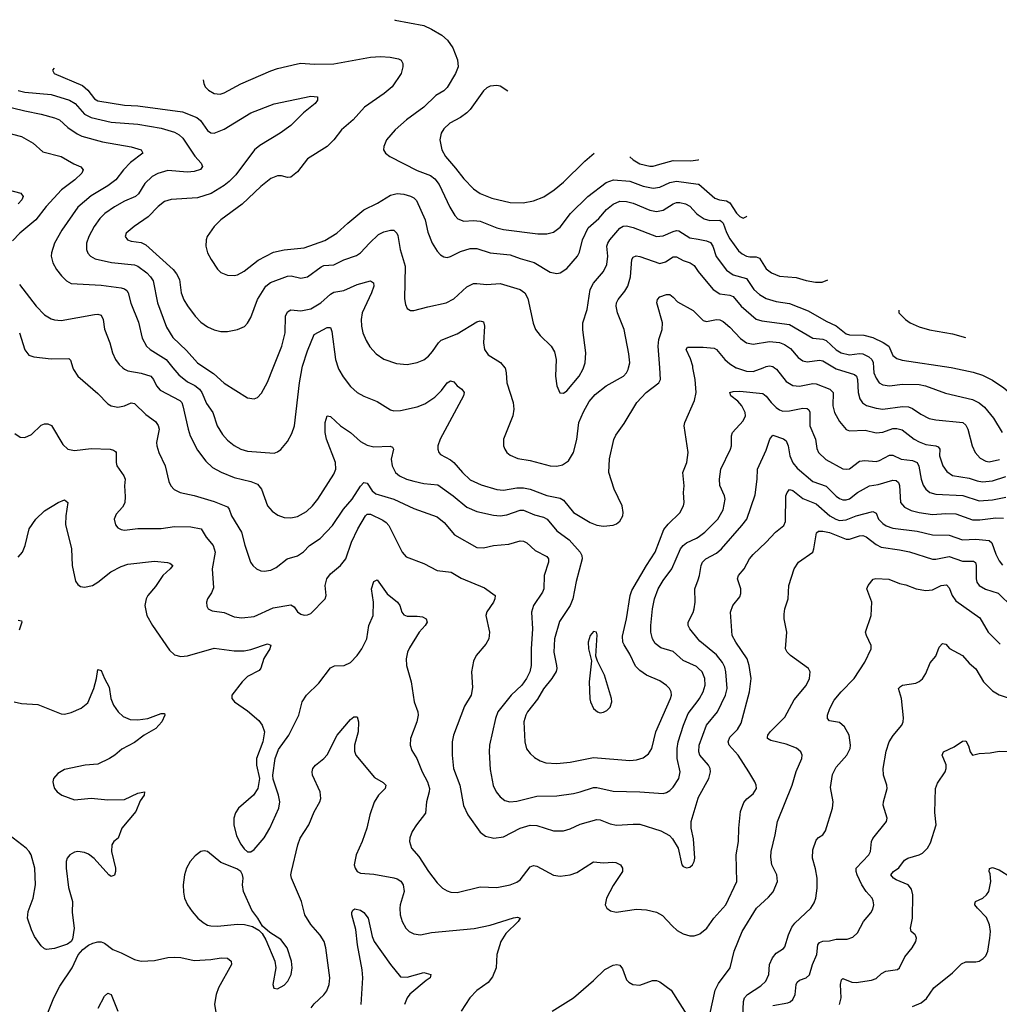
# Model space of a CAD drawing. Header units: inches. Extents: x 1174277 to 1307032, y 522670 to 678486.
# Tile 105 of 121: x 1205920 to 1211811, y 666171 to 672093. Entities that reach past the tile are written whole.
import ezdxf

# ---------------------------------------------------------------- set-up
doc = ezdxf.new("R2010")
doc.units = ezdxf.units.IN
doc.header["$MEASUREMENT"] = 0
for name, color, linetype in [('B2606', 7, 'Continuous'), ('B2607', 7, 'Continuous'), ('B2616', 7, 'Continuous'), ('B2617', 7, 'Continuous')]:
    doc.layers.add(name, color=color, linetype=linetype)

msp = doc.modelspace()

# ---------------------------------------------------------------- linework, layer by layer
at = {"layer": 'B2606', "color": 6}
for points, elevation in [([(1206240.2, 670000), (1206243.3, 669990), (1206270, 669950.1), (1206390, 669845.4), (1206450, 669783.2), (1206470.2, 669770.2), (1206510, 669762.4), (1206550, 669771.1), (1206590, 669788.1), (1206610, 669784.2), (1206679.4, 669719.4), (1206736.3, 669676.3), (1206753.2, 669653.2), (1206758.6, 669630), (1206743.4, 669550), (1206744.4, 669530), (1206757.7, 669490), (1206795.1, 669410), (1206816.5, 669316.5), (1206828.4, 669290), (1206848.3, 669268.3), (1206884.2, 669250), (1206970, 669232.2), (1207090, 669195.4), (1207170, 669162.9), (1207180.7, 669150), (1207193.3, 669110), (1207253.1, 669010), (1207273.2, 668933.2), (1207308.5, 668830), (1207322.2, 668810), (1207344.6, 668790), (1207370, 668778.5), (1207390, 668775.6), (1207430, 668781.9), (1207461.6, 668798.4), (1207529.4, 668850.6), (1207590, 668869.4), (1207627.4, 668892.6), (1207662.3, 668930), (1207726.2, 668973.8), (1207801.9, 669050), (1207868.2, 669150), (1207920.2, 669210), (1207970, 669288.3), (1207990, 669309.7), (1208010, 669306.4), (1208039.1, 669259.1), (1208061.9, 669241.9), (1208170, 669210.2), (1208290, 669152.6), (1208430, 669103.2), (1208471.7, 669070), (1208535.5, 668995.5), (1208670, 668918.8), (1208710, 668916.1), (1208768.5, 668931.5), (1208861.4, 668938.6), (1208930, 668958), (1208950, 668955.9), (1208970, 668946.5), (1209020.8, 668900.8), (1209090, 668865.1), (1209100.6, 668850), (1209100, 668830), (1209074.6, 668750), (1209071.6, 668670), (1209064, 668650), (1209010.9, 668570), (1208997.9, 668530), (1209004.9, 668430), (1208995, 668310), (1208994.9, 668210), (1208987.3, 668170), (1208967.4, 668130), (1208939.1, 668090), (1208875.1, 668030), (1208795.7, 667930), (1208780.8, 667890), (1208746.3, 667730), (1208743.7, 667690), (1208750, 667583.1), (1208768, 667488), (1208785.6, 667450), (1208810, 667418.7), (1208837.6, 667397.6), (1208868.6, 667388.6), (1208910, 667392.9), (1209030, 667422.4), (1209150, 667425.4), (1209250, 667440.1), (1209290, 667448.3), (1209370, 667475.6), (1209390, 667475.5), (1209490, 667453.5), (1209649, 667449), (1209790, 667439), (1209810, 667444.5), (1209830, 667456.6), (1209850, 667478.1), (1209884.3, 667530), (1209892.4, 667570), (1209873.7, 667650), (1209874.1, 667710), (1209879.7, 667750), (1209911.9, 667850), (1209940.3, 667919.7), (1210000, 667998.1)], 2100), ([(1206539.3, 670000), (1206550, 669990.3), (1206570, 669980.6), (1206650, 669966.5), (1206708.5, 669948.5), (1206725, 669930), (1206743.5, 669890), (1206765.6, 669865.6), (1206883.3, 669803.3), (1206894.6, 669790), (1206901.4, 669770), (1206932.3, 669630), (1206945.5, 669590), (1206990, 669504.8), (1207038.7, 669438.7), (1207079.7, 669399.7), (1207131.3, 669371.3), (1207210, 669339.8), (1207310, 669316.6), (1207350, 669298.7), (1207373.4, 669270), (1207409.4, 669169.4), (1207437.9, 669137.9), (1207473, 669113), (1207510, 669098.2), (1207550, 669096.7), (1207590, 669105.8), (1207644, 669136), (1207681.5, 669170), (1207713.6, 669210), (1207810, 669360.1), (1207820.5, 669390), (1207819.8, 669430), (1207765.5, 669570), (1207756.2, 669610), (1207756.4, 669670), (1207770, 669710.2), (1207790, 669705.7), (1207850, 669650), (1207910, 669610.1), (1207970, 669557.1), (1208010, 669533.3), (1208050, 669523.3), (1208148.8, 669528.8), (1208162.5, 669522.5), (1208168.1, 669510), (1208154.7, 669450), (1208160.8, 669410), (1208180.8, 669370), (1208203.9, 669350), (1208246.4, 669330), (1208290, 669317.2), (1208350, 669303.6), (1208435.2, 669295.2), (1208526.3, 669230), (1208610, 669161.6), (1208670, 669135.8), (1208770, 669114), (1208810, 669110), (1208850, 669115.6), (1208930, 669142.4), (1208950, 669142.3), (1209016, 669116), (1209070, 669100.7), (1209091.6, 669090), (1209150, 669019.3), (1209224.5, 668964.5), (1209291.5, 668890), (1209300.3, 668870), (1209301.7, 668850), (1209265.6, 668714.4), (1209246.4, 668610), (1209229.8, 668570), (1209167.1, 668472.9), (1209137.2, 668370), (1209133.1, 668290), (1209148.1, 668210), (1209150.2, 668190), (1209146.3, 668173.7), (1209119.8, 668130), (1209070, 668067.8), (1209034, 668006), (1208973.2, 667930), (1208963, 667910), (1208952.3, 667870), (1208957.5, 667750), (1208968.7, 667708.7), (1208990, 667678.9), (1209016.5, 667656.5), (1209050, 667635.1), (1209083.9, 667623.9), (1209150, 667620.2), (1209230, 667627.3), (1209370, 667655), (1209590, 667638.2), (1209630, 667640.9), (1209670, 667653.5), (1209701.8, 667678.2), (1209722, 667710), (1209744.7, 667810), (1209834.8, 668010), (1209840.2, 668030), (1209838.2, 668050), (1209827.4, 668070), (1209810, 668088.4), (1209770, 668117.1), (1209690, 668151.1), (1209650, 668179.1), (1209624.3, 668204.3), (1209590, 668277.1), (1209554.3, 668334.3), (1209548, 668350), (1209545.9, 668385.9), (1209569.5, 668490), (1209590.9, 668630), (1209600.5, 668659.5), (1209688.7, 668811.3), (1209741.5, 668890), (1209793.7, 669026.3), (1209820.3, 669059.7), (1209890, 669128.1), (1209911.9, 669170), (1209915.7, 669190), (1209911.2, 669250), (1209916.5, 669290), (1209908.1, 669370), (1209931.5, 669430), (1209940.3, 669490), (1209916.4, 669650), (1209919.9, 669670), (1209978.1, 669801.9), (1209988.1, 669850), (1209981.5, 669930), (1209969.1, 670000)], 2200), ([(1206841.1, 670000), (1206876.6, 669956.6), (1206930, 669915.2), (1206972.8, 669892.8), (1207001.7, 669870), (1207015.8, 669850), (1207044, 669784), (1207081.7, 669730), (1207107.2, 669650), (1207138.8, 669598.8), (1207170, 669564.1), (1207210, 669532.7), (1207250, 669510.9), (1207290, 669497.6), (1207450, 669485.6), (1207470, 669493.3), (1207490, 669508.8), (1207530, 669556.7), (1207556, 669604), (1207571.7, 669650), (1207601.8, 669910), (1207619.2, 670000)], 2300), ([(1207033.2, 670000), (1207084.8, 669964.8), (1207150, 669906.3), (1207290, 669819.3), (1207330, 669813.2), (1207350, 669821.1), (1207373.8, 669846.2), (1207410, 669913.6), (1207444.6, 670000)], 2400), ([(1207835.9, 670000), (1207839.3, 669990), (1207865.7, 669945.7), (1207910, 669886.7), (1207950, 669851.6), (1207989.5, 669829.5), (1208070, 669797.5), (1208150, 669747.3), (1208170, 669741.5), (1208210, 669742.7), (1208310, 669764.9), (1208357.2, 669782.8), (1208417, 669823), (1208456.3, 669863.7), (1208490, 669909.7), (1208510, 669921), (1208530, 669914.2), (1208550, 669890.1), (1208578, 669870), (1208592.5, 669850), (1208589.1, 669830), (1208448.9, 669570), (1208435.3, 669530), (1208434.1, 669510), (1208439.7, 669490), (1208450, 669478.4), (1208510, 669446.5), (1208530, 669430.6), (1208582, 669370), (1208630, 669325.8), (1208694.6, 669294.6), (1208790, 669268.1), (1208830, 669263.9), (1208910, 669276.9), (1208950, 669276.8), (1208990, 669268.7), (1209090, 669231.3), (1209170, 669215.1), (1209190, 669202.6), (1209250, 669129.8), (1209350, 669069.4), (1209390, 669053.8), (1209430, 669046), (1209490, 669052.3), (1209510, 669060.9), (1209530, 669078), (1209546.4, 669110), (1209549.5, 669130), (1209543.3, 669170), (1209495.6, 669270), (1209462.8, 669370), (1209467.7, 669452.3), (1209492.5, 669567.5), (1209504.9, 669595.1), (1209555.8, 669664.2), (1209631.7, 669790), (1209687.6, 669850), (1209763.9, 669910), (1209774.3, 669930), (1209769.1, 670000)], 2300), ([(1208838.3, 670000), (1208839.1, 669999.1), (1208846.3, 669970), (1208849.3, 669909.3), (1208888.1, 669790), (1208891.2, 669750), (1208885.3, 669710), (1208830.1, 669570), (1208829.6, 669530), (1208836.8, 669510), (1208849.5, 669490), (1208870, 669473.7), (1208914.9, 669454.9), (1208990, 669441.1), (1209110, 669409.8), (1209150, 669408.6), (1209184, 669416), (1209219.6, 669440.4), (1209250.9, 669489.1), (1209271.1, 669568.9), (1209282.4, 669670), (1209310, 669734.6), (1209343.8, 669796.2), (1209380.9, 669839.1), (1209446.8, 669890), (1209550.2, 669950), (1209568.8, 669970), (1209579.1, 669990), (1209581.5, 670000)], 2400), ([(1209143.5, 670000), (1209141.3, 669950), (1209149.7, 669890), (1209168.4, 669848.4), (1209190, 669846.4), (1209210, 669861.2), (1209284, 669950), (1209306.6, 669990), (1209310, 670000)], 2500), ([(1205890, 669603.8), (1205922.7, 669582.7), (1205950, 669579.7), (1205990, 669597.8), (1206050, 669655), (1206070, 669662.3), (1206090, 669663.3), (1206112.2, 669652.2), (1206179, 669539), (1206210, 669509.6), (1206250, 669502.9), (1206350, 669513.2), (1206464.7, 669510), (1206484.6, 669504.6), (1206495.8, 669495.8), (1206499.2, 669490), (1206499.3, 669430), (1206504.5, 669410), (1206545.3, 669350), (1206553.8, 669330), (1206549.4, 669290), (1206554.3, 669225.7), (1206551.9, 669188.1), (1206538.3, 669161.7), (1206500.4, 669119.6), (1206488.6, 669090), (1206495.3, 669055.3), (1206510, 669036.1), (1206530, 669026.1), (1206550, 669023.9), (1206630, 669032.5), (1206770, 669033.9), (1206850, 669044), (1206950, 669043), (1207011.2, 669031.2), (1207041.3, 668981.3), (1207083.7, 668930), (1207094.8, 668890), (1207077.4, 668790), (1207084.6, 668675.4), (1207073.3, 668646.7), (1207049.7, 668610), (1207044, 668590), (1207045.2, 668565.2), (1207054, 668550), (1207077.7, 668537.7), (1207150, 668528.5), (1207210, 668502.5), (1207256.1, 668496.1), (1207330, 668503.8), (1207443.7, 668556.3), (1207550, 668574.5), (1207570, 668561.1), (1207590, 668532.2), (1207610, 668517), (1207630, 668511.2), (1207650, 668513.3), (1207670, 668522.4), (1207757.7, 668610), (1207762.9, 668630), (1207757.7, 668690), (1207768, 668730), (1207790, 668759.6), (1207849.8, 668810.2), (1207881.6, 668850), (1207916, 668950), (1207954.4, 669030), (1208000.6, 669110), (1208010, 669119.2), (1208030, 669119.8), (1208104, 669084), (1208123.7, 669070), (1208140.2, 669050), (1208220.4, 668890), (1208243.3, 668863.3), (1208350, 668822.6), (1208430, 668780.7), (1208514.6, 668770), (1208574.1, 668734.1), (1208715.6, 668675.6), (1208779.1, 668630), (1208777.9, 668610), (1208768.8, 668590), (1208728.5, 668531.5), (1208723.7, 668510), (1208745.5, 668410), (1208742.3, 668370), (1208722.8, 668337.2), (1208665.5, 668270), (1208650, 668234.7), (1208637, 668170), (1208643.2, 668076.8), (1208636, 668030), (1208595, 667965), (1208529.8, 667790.2), (1208520.5, 667750), (1208521.2, 667670), (1208529.1, 667590), (1208567, 667490), (1208588, 667368), (1208614.3, 667310), (1208690, 667207.5), (1208721.7, 667181.7), (1208770.4, 667170.4), (1208830, 667179.2), (1208930, 667230), (1208990, 667247.8), (1209030, 667246.7), (1209130, 667215.2), (1209190, 667214.5), (1209230, 667226.4), (1209290, 667255), (1209390, 667283.5), (1209410, 667280.7), (1209470, 667256.1), (1209510, 667249), (1209610, 667255.6), (1209650, 667254), (1209775.4, 667215.5), (1209827.4, 667187.4), (1209845.9, 667165.9), (1209880.1, 667110), (1209902.8, 667010), (1209910, 667000.2), (1209930, 666992.1), (1209950, 666997), (1209966, 667010), (1209976.3, 667030), (1209979.9, 667050), (1209972.8, 667167.2), (1209957.3, 667230), (1209957.8, 667270), (1210000, 667410.6)], 2000), ([(1205910, 668859.9), (1205936.3, 668890), (1205953.9, 668930), (1205977.5, 669030), (1206017.9, 669090), (1206070, 669138.6), (1206151.1, 669190), (1206190, 669204.6), (1206210.1, 669190.1), (1206197.6, 669110), (1206196.4, 669056.4), (1206232.1, 668910), (1206236.1, 668810), (1206256.4, 668716.4), (1206270, 668695.3), (1206284.9, 668684.9), (1206310, 668679.3), (1206356.9, 668690), (1206390.7, 668710), (1206468.1, 668771.9), (1206530, 668804), (1206570, 668818.6), (1206730, 668836.3), (1206808.5, 668828.5), (1206823.8, 668823.8), (1206840.1, 668810), (1206825, 668790), (1206780.6, 668750), (1206735.9, 668684.1), (1206691.3, 668630), (1206679.7, 668610), (1206672.3, 668570), (1206685.5, 668510), (1206719.1, 668450), (1206820.9, 668300.9), (1206850, 668273.6), (1206890, 668263), (1206930, 668266.2), (1207090, 668313.5), (1207210, 668297.3), (1207270, 668296.8), (1207310, 668305), (1207410, 668340.1), (1207430, 668331), (1207423.9, 668310), (1207387.9, 668252.1), (1207370, 668193.2), (1207360.8, 668179.2), (1207290, 668141.9), (1207258.2, 668110), (1207196, 668030), (1207196.3, 668010), (1207211.8, 667990), (1207290, 667937.1), (1207357.4, 667877.4), (1207377.4, 667850), (1207391.4, 667810), (1207381.5, 667750), (1207343.4, 667650), (1207344.3, 667610), (1207362.4, 667530), (1207352.7, 667470), (1207326.5, 667430), (1207236.1, 667350), (1207217.7, 667322.3), (1207207.4, 667290), (1207207.4, 667250), (1207224.8, 667184.8), (1207250, 667134.6), (1207270, 667106.2), (1207290, 667088.1), (1207310, 667088.6), (1207330, 667102.2), (1207390, 667172.1), (1207424.2, 667230), (1207478.7, 667350), (1207483.5, 667390), (1207477.4, 667430), (1207445.1, 667525.1), (1207442.3, 667550), (1207456.6, 667650), (1207475.7, 667704.3), (1207538.1, 667790), (1207599.1, 667910), (1207619.4, 667990), (1207645.2, 668030), (1207718, 668102), (1207790, 668195.2), (1207813.5, 668206.5), (1207871.9, 668210), (1207910, 668227), (1207950, 668268.4), (1207978, 668310), (1208007, 668370), (1208019.2, 668450), (1208046.5, 668510), (1208048.3, 668590), (1208036.6, 668670), (1208050, 668715), (1208070, 668723.9), (1208130, 668639.4), (1208192.8, 668590), (1208205.1, 668570), (1208219, 668530), (1208230, 668514.4), (1208250, 668505.3), (1208310, 668506.7), (1208342.3, 668502.3), (1208363.8, 668490), (1208370.1, 668470.1), (1208359, 668450), (1208321.6, 668410), (1208264.3, 668315.7), (1208251.9, 668290), (1208243.4, 668250), (1208246.5, 668210), (1208274, 668110), (1208292.2, 667990), (1208314.8, 667930), (1208317.1, 667910), (1208308.1, 667870), (1208271.1, 667770), (1208268.3, 667730), (1208278.6, 667698.6), (1208308.7, 667648.7), (1208340.4, 667570), (1208373.3, 667510), (1208383.9, 667470), (1208382.4, 667450), (1208365.5, 667390), (1208359.5, 667320.5), (1208305.7, 667250), (1208281.2, 667210), (1208267, 667173), (1208264.8, 667150), (1208275.5, 667110), (1208320.5, 667060.5), (1208378.7, 666970), (1208430, 666902.1), (1208462.5, 666870), (1208490, 666853.8), (1208513.4, 666846.6), (1208550, 666844.4), (1208690, 666878.4), (1208790, 666873.7), (1208870.5, 666890.5), (1208910, 666906.3), (1208930, 666920.4), (1208990, 666998.4), (1209010, 667005.7), (1209030, 667001.2), (1209130, 666948.1), (1209170, 666941.9), (1209230, 666950.1), (1209270, 666963.6), (1209370, 667027.7), (1209430, 667022.7), (1209487.3, 667027.2), (1209504.5, 667024.5), (1209532.4, 667010), (1209544.8, 666990), (1209544.4, 666970), (1209490, 666885.7), (1209448, 666810), (1209441.9, 666770), (1209450.1, 666750), (1209473.1, 666733.1), (1209506.3, 666726.3), (1209630, 666743.3), (1209690, 666739), (1209750, 666725.4), (1209786.3, 666706.3), (1209843.1, 666643.1), (1209874.9, 666614.9), (1209910, 666594.4), (1209950, 666582.4), (1209976.9, 666583.1), (1210000, 666591.5)], 1900), ([(1210000, 668193.5), (1209990, 668203.3), (1209910, 668238.4), (1209850, 668293), (1209774.8, 668314.8), (1209742.1, 668342.1), (1209725.7, 668370), (1209715.5, 668410), (1209715.2, 668450), (1209725.4, 668550), (1209737.4, 668610), (1209760.3, 668670), (1209790, 668720.4), (1209841.9, 668790), (1209893, 668910), (1209909, 668931), (1209930, 668947.1), (1209990, 668974.5), (1210000, 668981.6)], 2100), ([(1210000, 668368.3), (1209949.7, 668430), (1209939.7, 668450), (1209940.1, 668470), (1209970, 668526.9), (1209976.8, 668550), (1209982.5, 668590), (1209980.9, 668670), (1210000, 668724.9)], 2000), ([(1205910, 668482.3), (1205930, 668478.3), (1205933.6, 668470), (1205917.5, 668422.5)], 1800), ([(1205886.7, 667990), (1205930, 667979.5), (1206030, 667975.3), (1206170, 667918.1), (1206190, 667916.4), (1206230, 667926), (1206290, 667951.6), (1206330, 667984.6), (1206365.2, 668070), (1206381.2, 668130), (1206390, 668185.5), (1206410, 668179.6), (1206430.6, 668130), (1206458.8, 668078.8), (1206467.3, 668010), (1206483.3, 667970), (1206512.6, 667930), (1206542, 667902), (1206583.6, 667883.6), (1206630, 667881.5), (1206690.6, 667889.4), (1206770, 667920.5), (1206790, 667919.5), (1206792.6, 667910), (1206774.8, 667870), (1206739.1, 667830), (1206669, 667791), (1206610, 667746), (1206533.5, 667706.5), (1206491.2, 667670), (1206460.3, 667650), (1206390, 667615.7), (1206313.7, 667610), (1206190, 667583.4), (1206150, 667559.9), (1206123.7, 667530), (1206119.1, 667510), (1206122.4, 667490), (1206130.1, 667470), (1206145.1, 667450), (1206172.9, 667430), (1206250, 667401.6), (1206350, 667410.8), (1206450, 667400.1), (1206550, 667402.7), (1206630, 667441.2), (1206671.1, 667450), (1206667.7, 667430), (1206644.5, 667395.5), (1206618.2, 667330), (1206535.1, 667230), (1206511.5, 667170), (1206486.3, 667150), (1206473.6, 667130), (1206472.9, 667090), (1206497.1, 666990), (1206496.8, 666970), (1206490, 666948.9), (1206470, 666939.8), (1206456.4, 666950), (1206367.3, 667047.3), (1206333.6, 667073.6), (1206310, 667084.5), (1206270, 667089.9), (1206250, 667086.8), (1206220.6, 667070), (1206205.3, 667050), (1206199.2, 667030), (1206199.7, 666990), (1206213.6, 666873.6), (1206237.1, 666790), (1206236.4, 666723.6), (1206247.9, 666630), (1206237.5, 666562.5), (1206230, 666548.4), (1206207.3, 666532.7), (1206130, 666506), (1206081.9, 666501.9), (1206070, 666505.4), (1206050, 666523.5), (1206010, 666578.4), (1205990, 666619.2), (1205966.9, 666690), (1205970.2, 666730), (1206000.4, 666810), (1206014.8, 666890), (1206010.2, 666990), (1205988.1, 667070), (1205977.2, 667090), (1205958.6, 667110), (1205855, 667190)], 1800), ([(1207671.9, 666150), (1207690, 666173.8), (1207750, 666228.1), (1207767, 666253), (1207781.1, 666290), (1207785.1, 666330), (1207761.4, 666510), (1207750.4, 666550), (1207727.8, 666587.8), (1207671.3, 666651.3), (1207634.8, 666710), (1207615.1, 666790), (1207553.8, 666930), (1207550.6, 666950), (1207553.8, 666970), (1207592.7, 667130), (1207606.8, 667170), (1207658.8, 667250), (1207690, 667328.1), (1207725, 667390), (1207730.6, 667410), (1207727.5, 667450), (1207681.8, 667550), (1207678.8, 667570), (1207682.5, 667590), (1207698.1, 667610), (1207750, 667648.9), (1207769.2, 667670.8), (1207830, 667790.5), (1207910, 667884.1), (1207930, 667899.4), (1207950, 667899.6), (1207956.9, 667870), (1207954.6, 667810), (1207933.6, 667730), (1207934.3, 667694.3), (1207942.3, 667670), (1208054.5, 667534.5), (1208105.5, 667505.5), (1208121.3, 667490), (1208117.5, 667470), (1208077.2, 667430), (1208052, 667388), (1208025.1, 667310), (1208007.9, 667230), (1207979.5, 667150), (1207943.1, 667070), (1207932.2, 667010), (1207936.5, 666990), (1207949.5, 666970), (1207970, 666959.7), (1208050, 666953.6), (1208170, 666932.3), (1208190, 666926.1), (1208211.1, 666911.1), (1208225.6, 666890), (1208232, 666850), (1208209, 666770), (1208205.9, 666750), (1208208.6, 666710), (1208221, 666670), (1208243.1, 666630), (1208262.8, 666610), (1208290, 666594.5), (1208330, 666588.3), (1208396.8, 666603.2), (1208652.5, 666627.5), (1208750, 666647.3), (1208890, 666692.2), (1208914.6, 666694.6), (1208930.1, 666690), (1208917.5, 666670), (1208843, 666597), (1208812.7, 666550), (1208789.8, 666470), (1208784.5, 666390), (1208763.9, 666336.1), (1208736.6, 666303.4), (1208670, 666255.2), (1208626.1, 666210), (1208574, 666130)], 1800), ([(1207973.7, 666170), (1207984.5, 666330), (1207979.5, 666379.5), (1207951.5, 666530), (1207941.5, 666621.5), (1207916.8, 666710), (1207917.4, 666722.7), (1207922.8, 666737.2), (1207935.1, 666744.9), (1207970, 666737.7), (1207990, 666723), (1208014.9, 666690), (1208039.5, 666579.5), (1208051.1, 666550), (1208149.1, 666410), (1208210, 666336.2), (1208250, 666335.2), (1208350, 666362.3), (1208391.6, 666350), (1208388.8, 666330), (1208364.5, 666315.5), (1208266.8, 666233.2), (1208249.3, 666210), (1208233.4, 666170)], 1700), ([(1206068.2, 666070), (1206125.3, 666210), (1206160.4, 666279.6), (1206234.8, 666390), (1206271.3, 666468.7), (1206299.7, 666500.3), (1206333.9, 666526.1), (1206360.6, 666539.4), (1206390, 666547.8), (1206410, 666547.3), (1206430, 666538.9), (1206480.7, 666500.7), (1206530, 666481.5), (1206610, 666440.2), (1206650, 666430.1), (1206730, 666434.5), (1206810, 666451.9), (1206850, 666455.4), (1206890, 666453), (1206970, 666435.2), (1207070, 666440.8), (1207130.7, 666450.7), (1207170, 666448.3), (1207192.6, 666430), (1207194, 666410), (1207115.5, 666270), (1207101.9, 666230), (1207092.4, 666172.4), (1207101.1, 666110)], 1800), ([(1209123, 666130), (1209250, 666210.1), (1209370, 666313.8), (1209438.9, 666381.1), (1209490, 666406.1), (1209510.5, 666410.5), (1209530, 666406.8), (1209544.9, 666384.9), (1209570, 666318.4), (1209583.7, 666303.7), (1209608, 666290), (1209650, 666286.6), (1209726.1, 666313.9), (1209750, 666315.1), (1209770, 666307.5), (1209837.1, 666257.1), (1209955.8, 666070)], 1800), ([(1206392.7, 666147.3), (1206430, 666219.9), (1206450, 666238.1), (1206470, 666229.5), (1206510.3, 666130.3)], 1700)]:
    msp.add_lwpolyline(points, dxfattribs=dict(at, elevation=elevation))
for points, elevation in [([(1209370, 668413.8), (1209350, 668389.8), (1209338, 668350), (1209340.4, 668310), (1209357.8, 668237.8), (1209344.8, 668110), (1209348.6, 668008.6), (1209352, 667990), (1209371, 667950), (1209394.4, 667930), (1209410, 667925.1), (1209430, 667927.7), (1209450, 667938.3), (1209470, 667957.6), (1209481, 667990), (1209478.9, 668010), (1209436.7, 668150), (1209394.6, 668234.6), (1209385.6, 668265.6), (1209392.7, 668392.7), (1209388.9, 668408.9)], 2300), ([(1207030, 667094.7), (1207010, 667089.5), (1206976.1, 667063.9), (1206945.7, 667030), (1206923, 666990), (1206910.4, 666950), (1206902.3, 666890), (1206904.9, 666844.9), (1206912, 666810), (1206929.5, 666770), (1206956.8, 666730), (1206991.9, 666690), (1207023.1, 666663.1), (1207050, 666648), (1207070, 666642.3), (1207110, 666640.3), (1207230, 666652.7), (1207271.7, 666651.7), (1207319.3, 666639.3), (1207358, 666618), (1207377.2, 666597.2), (1207400.1, 666560.1), (1207454.7, 666430), (1207459.9, 666390), (1207442.1, 666290), (1207448.5, 666268.5), (1207470, 666263.5), (1207510, 666287), (1207531.6, 666310), (1207553, 666350), (1207558.3, 666390), (1207553.7, 666430), (1207527.6, 666510), (1207490, 666561.2), (1207423.3, 666603.3), (1207381, 666641), (1207352.5, 666690), (1207316.8, 666736.8), (1207265.6, 666850), (1207259.5, 666890), (1207263.6, 666930), (1207260.4, 666950), (1207249.5, 666969.5), (1207225.7, 666985.7), (1207130, 667024.6), (1207050, 667090.3)], 1900)]:
    msp.add_lwpolyline(points, close=True, dxfattribs=dict(at, elevation=elevation))
at = {"layer": 'B2607', "color": 6}
for points, elevation in [([(1208173.9, 672093), (1208178.8, 672090), (1208350, 672058.4), (1208396.8, 672036.8), (1208459.3, 671999.3), (1208492.3, 671970), (1208524.3, 671924.3), (1208552.4, 671852.4), (1208556.1, 671810), (1208540.5, 671770), (1208490, 671685.5), (1208470, 671666.1), (1208422, 671638), (1208350, 671566.1), (1208246.8, 671490), (1208178, 671430), (1208126, 671370), (1208109.3, 671330), (1208108.2, 671310), (1208119.7, 671290), (1208146.5, 671270), (1208310, 671186.9), (1208390, 671155.9), (1208416.5, 671136.4), (1208442.3, 671102.3), (1208506.1, 670966.1), (1208536.4, 670916.4), (1208555.6, 670895.6), (1208590, 670882.2), (1208650, 670885.9), (1208690, 670881.5), (1208790, 670842), (1208830, 670831.9), (1209035.8, 670804.2), (1209090, 670804.9), (1209130, 670815.5), (1209170, 670844.4), (1209231.8, 670928.2), (1209337.4, 671030), (1209446.4, 671113.6), (1209490.2, 671129.8), (1209590, 671121.4), (1209670, 671092.3), (1209730, 671079.4), (1209770, 671085.9), (1209830, 671114.6), (1209870, 671122.8), (1210000, 671104.1)], 2700), ([(1207023.8, 671730.9), (1207027.2, 671710), (1207035.8, 671690), (1207055, 671670), (1207090, 671648.5), (1207126, 671646), (1207150, 671653.5), (1207250, 671706.6), (1207430, 671786.3), (1207470, 671799.9), (1207590, 671828.3), (1207610, 671830.7), (1207690, 671824.8), (1207810, 671828), (1208030, 671867.3), (1208090, 671872.2), (1208147.8, 671867.8), (1208197.4, 671857.4), (1208214.1, 671850), (1208225, 671830), (1208224.6, 671810), (1208213.8, 671770), (1208159.9, 671690), (1208112.1, 671650), (1207993.7, 671566.3), (1207925.7, 671490), (1207855.9, 671430), (1207810, 671370.3), (1207769.7, 671330), (1207650, 671255.7), (1207590, 671178.4), (1207550, 671145.1), (1207530, 671143.5), (1207494.1, 671154.1), (1207470, 671154), (1207430, 671137.3), (1207370, 671089.6), (1207257.4, 670982.6), (1207130.6, 670890), (1207088.9, 670850), (1207048.3, 670790), (1207042, 670770), (1207039.2, 670730), (1207050.1, 670690), (1207070.9, 670650), (1207110, 670592), (1207130, 670571.8), (1207170, 670556.3), (1207210, 670555.2), (1207230, 670559.1), (1207270, 670580.2), (1207353.4, 670646.6), (1207446, 670694), (1207510, 670709.3), (1207630, 670721.9), (1207755.2, 670764.8), (1207826.4, 670810), (1207892.5, 670870), (1207990, 670948.9), (1208070.8, 670989.2), (1208150, 671037), (1208190, 671048.5), (1208230, 671043.8), (1208270, 671031.5), (1208290, 671020.7), (1208305.4, 671005.4), (1208358.1, 670890), (1208375.4, 670815.4), (1208400.9, 670750), (1208430, 670701.6), (1208450, 670679.8), (1208470, 670666.3), (1208490, 670663.2), (1208510, 670668.6), (1208570, 670698.6), (1208630, 670717.8), (1208670, 670717.9), (1208750, 670690.5), (1208870, 670679.4), (1208930, 670656.9), (1209013.5, 670633.5), (1209110, 670575.1), (1209150, 670566.4), (1209170, 670570), (1209210, 670595.9), (1209274.6, 670670), (1209285.9, 670694.1), (1209304.5, 670770), (1209339.4, 670840.6), (1209402.6, 670897.4), (1209449.4, 670950.6), (1209490, 670984), (1209530, 671001.1), (1209570, 671000), (1209610, 670990.3), (1209710, 670947.2), (1209750, 670939.2), (1209790, 670946.6), (1209850, 670984.8), (1209870, 670992.9), (1209890, 670993.7), (1209925, 670985), (1209950, 670971.8), (1209990, 670926.9), (1210000, 670920.1)], 2600), ([(1206127.8, 671800.8), (1206118.2, 671790), (1206126.8, 671770), (1206297.4, 671697.4), (1206329.4, 671669.4), (1206370, 671616.1), (1206390, 671604.4), (1206550, 671579.1), (1206630, 671575.5), (1206899.8, 671539.8), (1206985.3, 671505.3), (1207006.4, 671486.4), (1207050, 671426.6), (1207070, 671412.3), (1207090, 671409.6), (1207150, 671435.5), (1207310, 671532.1), (1207450, 671588), (1207670, 671632.9), (1207710.9, 671630), (1207711, 671610), (1207696.4, 671590), (1207626.5, 671533.5), (1207550, 671456.9), (1207486.4, 671410), (1207364.5, 671335.5), (1207332.9, 671310), (1207219.1, 671160.9), (1207180.7, 671119.3), (1207150, 671095.3), (1207072, 671048), (1206990, 671021.7), (1206830, 671012), (1206790, 670998.7), (1206752.6, 670970), (1206693.6, 670906.4), (1206609.1, 670850), (1206560.1, 670810), (1206553.5, 670790), (1206567.7, 670770), (1206590, 670761.2), (1206650, 670752.2), (1206678.9, 670738.9), (1206843.1, 670590), (1206863.9, 670563.9), (1206880.5, 670530), (1206891.6, 670450), (1206907.9, 670407.9), (1206930, 670371.4), (1206976.1, 670310), (1207010, 670274.5), (1207050, 670245.9), (1207090, 670227.2), (1207130, 670217.8), (1207170, 670218.4), (1207230, 670229.7), (1207271.2, 670248.8), (1207290, 670267.1), (1207310, 670301), (1207350.8, 670410), (1207400.5, 670490), (1207427.6, 670512.4), (1207530, 670551), (1207552.4, 670552.4), (1207610, 670538), (1207650, 670546.1), (1207732.5, 670607.5), (1207750, 670613.8), (1207810, 670618.8), (1207870, 670649.7), (1207945.5, 670674.5), (1207970, 670691.4), (1208023, 670750), (1208078.6, 670801.4), (1208110, 670817.1), (1208150, 670827), (1208170, 670827), (1208189, 670809), (1208194.8, 670794.8), (1208208.8, 670710), (1208237.4, 670610), (1208233.9, 670413.8), (1208239.3, 670379.3), (1208250, 670356.9), (1208270, 670344.1), (1208290, 670343.4), (1208373.5, 670366.5), (1208484.7, 670390), (1208530, 670415.1), (1208610, 670485.8), (1208650, 670505.8), (1208670, 670507.4), (1208730, 670499.8), (1208810, 670506.5), (1208930.5, 670470.5), (1208956.9, 670450), (1208975.7, 670415.7), (1209007.1, 670267.1), (1209022.9, 670230), (1209050, 670194.1), (1209116.8, 670130), (1209136.2, 670096.2), (1209145.6, 670050), (1209143.5, 670000)], 2500), ([(1205910, 671667.9), (1205950, 671657.3), (1206110, 671643.1), (1206220.1, 671610), (1206254.6, 671590), (1206310, 671524.8), (1206350, 671505.1), (1206470, 671477.3), (1206630, 671465), (1206770, 671440.8), (1206850, 671416.4), (1206879.9, 671399.9), (1206901.1, 671381.1), (1206972.8, 671272.8), (1207011.9, 671230), (1207020.2, 671210), (1207007.3, 671192.7), (1206970, 671179.4), (1206930, 671175.1), (1206810, 671185.6), (1206750, 671168.9), (1206716.2, 671150), (1206672.6, 671107.4), (1206633.5, 671046.5), (1206616.6, 671030), (1206550, 671000.8), (1206490, 670968), (1206433, 670927), (1206402.9, 670897.1), (1206368.8, 670850), (1206336.5, 670790), (1206321.9, 670750), (1206321.6, 670710), (1206329.6, 670689.6), (1206345.1, 670670), (1206373.8, 670653.8), (1206472.5, 670632.5), (1206610, 670618.7), (1206631.4, 670610), (1206685.5, 670570), (1206707.5, 670547.5), (1206723.1, 670523.1), (1206748.9, 670390), (1206803.8, 670243.8), (1206840.7, 670180.7), (1206922.7, 670102.7), (1206989.1, 670030), (1207033.2, 670000)], 2400), ([(1208790, 671696.8), (1208750, 671692.9), (1208730, 671683.6), (1208710, 671666), (1208630, 671553.3), (1208610, 671533.3), (1208570, 671505), (1208506.6, 671470), (1208470, 671436.9), (1208455, 671410), (1208447.4, 671370), (1208458.2, 671310), (1208480.2, 671270), (1208541, 671201), (1208590, 671135.4), (1208650, 671076.3), (1208690, 671047.6), (1208759.1, 671019.1), (1208870, 670994.1), (1208948.1, 670991.9), (1209010, 671003.8), (1209071.6, 671028.4), (1209134.1, 671070), (1209190, 671114.9), (1209318.4, 671241.6), (1209375.3, 671289.8)], 2800), ([(1208856.3, 671662.8), (1208810, 671693.2), (1208790, 671696.8)], 2800), ([(1205801.7, 671581.7), (1205950, 671544.7), (1206050, 671525.8), (1206130, 671503.3), (1206158.4, 671490), (1206210, 671444.9), (1206266.1, 671406.1), (1206293.2, 671393.2), (1206418.1, 671358.1), (1206590, 671329.1), (1206650.6, 671310), (1206659.9, 671290), (1206585.4, 671234.6), (1206544.3, 671190), (1206499.1, 671130), (1206450, 671094.2), (1206350, 671034.1), (1206270, 670965.2), (1206173.1, 670826.9), (1206129.8, 670750), (1206110.3, 670690), (1206109.5, 670670), (1206119.1, 670630), (1206141.9, 670590), (1206172.1, 670552.1), (1206202, 670522), (1206230, 670505.5), (1206410, 670496.5), (1206530, 670480), (1206550, 670474.3), (1206563.7, 670463.7), (1206572.5, 670450), (1206588, 670388), (1206634.2, 670274.2), (1206657, 670177), (1206682.5, 670130), (1206705.3, 670110), (1206800.1, 670050), (1206841.1, 670000)], 2300), ([(1205830, 671416), (1205930.7, 671390), (1206000.1, 671350), (1206058.2, 671298.2), (1206170, 671269.8), (1206245.4, 671225.4), (1206287.6, 671207.6), (1206302.3, 671190), (1206294.1, 671170), (1206252.4, 671130), (1206171.5, 671070), (1206079, 670970), (1206018, 670890), (1205920.9, 670810), (1205876.3, 670763.7)], 2200), ([(1209589.8, 671268.2), (1209608.4, 671250), (1209650, 671226.8), (1209710, 671211.7), (1209730, 671212), (1209770, 671224.1), (1209850, 671246.5), (1209955, 671245), (1210000, 671251.2)], 2800), ([(1205850, 671070.1), (1205926.8, 671050), (1205941.8, 671030), (1205933, 671010), (1205910, 670985.6)], 2100), ([(1209310, 670000), (1209320.4, 670030), (1209325.3, 670090), (1209307.1, 670227.1), (1209307.4, 670270), (1209332, 670350), (1209350.4, 670470), (1209371.1, 670508.9), (1209430, 670579.5), (1209450, 670621.5), (1209456.8, 670670), (1209451.5, 670730), (1209456.1, 670750), (1209468.8, 670770), (1209530, 670838.4), (1209550, 670851.9), (1209570, 670854), (1209610, 670843.2), (1209750, 670789.9), (1209790, 670792.8), (1209850, 670819.1), (1209870, 670825), (1209883.6, 670823.6), (1209950, 670781.4), (1210000, 670772.1)], 2500), ([(1209581.5, 670000), (1209588.8, 670030), (1209584.1, 670084.1), (1209556.1, 670230), (1209515, 670330), (1209507.5, 670370), (1209508.7, 670390), (1209518.6, 670410), (1209560.1, 670459.9), (1209577.9, 670490), (1209592.6, 670547.4), (1209601.3, 670650), (1209610, 670665.8), (1209628.1, 670671.9), (1209650, 670668.2), (1209770, 670626.8), (1209803.6, 670636.4), (1209850, 670667.1), (1209870, 670666.8), (1209910, 670645.5), (1209951.5, 670631.5), (1209975.2, 670615.2), (1210000, 670579)], 2400), ([(1207444.6, 670000), (1207496.8, 670130), (1207516.4, 670210), (1207518.3, 670310), (1207530, 670336.6), (1207550, 670347.4), (1207610, 670341.7), (1207670, 670353.7), (1207730.2, 670390), (1207790, 670442.8), (1207810, 670454.8), (1207870, 670464.9), (1207950, 670500.2), (1208030, 670522.3), (1208048.6, 670510), (1208048.8, 670490), (1208035.9, 670450), (1207979.4, 670330), (1207974, 670290), (1207974.9, 670250), (1207983.1, 670210), (1208003, 670163), (1208026.3, 670126.3), (1208064.4, 670084.4), (1208110.8, 670050.8), (1208186.3, 670026.3), (1208250, 670020.2), (1208310, 670030.5), (1208350, 670048.3), (1208379.2, 670070), (1208402.9, 670097.1), (1208437.8, 670150), (1208454.1, 670165.9), (1208550, 670203.2), (1208670, 670276.1), (1208690, 670281.7), (1208710, 670275), (1208714.4, 670250), (1208708.4, 670150), (1208715.9, 670110), (1208736.9, 670076.9), (1208811, 670031), (1208838.3, 670000)], 2400), ([(1205919.7, 670499.7), (1206019.4, 670370), (1206070, 670318.5), (1206110, 670293.8), (1206130, 670287.3), (1206170, 670284.5), (1206370, 670319.5), (1206390, 670321.4), (1206410, 670315.1), (1206421.2, 670290), (1206430.8, 670230.8), (1206461.8, 670150), (1206477.2, 670090), (1206495.5, 670050), (1206518.7, 670018.7), (1206539.3, 670000)], 2200), ([(1209769.1, 670000), (1209759.6, 670130), (1209764.5, 670170), (1209784, 670230), (1209786.1, 670270), (1209751.9, 670390), (1209756, 670410), (1209770, 670426.7), (1209810, 670439.3), (1209830, 670439.6), (1209850, 670425), (1209875.8, 670395.8), (1209970, 670345), (1210000, 670314.1)], 2300), ([(1207619.2, 670000), (1207621.1, 670010), (1207650, 670102), (1207690, 670198.8), (1207770, 670241.1), (1207790, 670242.3), (1207797.5, 670217.5), (1207818.7, 670050), (1207835.9, 670000)], 2300), ([(1205918.7, 670210), (1205950, 670107.4), (1205975.5, 670075.5), (1206005.9, 670065.9), (1206110, 670053), (1206215, 670055), (1206226, 670046), (1206240.2, 670000)], 2100), ([(1209969.1, 670000), (1209967.3, 670010), (1209953.9, 670053.9), (1209927.5, 670110), (1209936.4, 670123.6), (1210000, 670123.4)], 2200)]:
    msp.add_lwpolyline(points, dxfattribs=dict(at, elevation=elevation))
at = {"layer": 'B2616', "color": 6}
for points, elevation in [([(1210229, 670000), (1210230, 669999.4), (1210290, 669979.1), (1210330, 669977.7), (1210391, 670000)], 2200), ([(1210460.2, 670000), (1210471.8, 669991.8), (1210530, 669917.2), (1210570, 669893.9), (1210610, 669889.9), (1210690, 669904.7), (1210710, 669903.9), (1210791.3, 669871.3), (1210812.6, 669850), (1210810.5, 669770), (1210820.7, 669730), (1210850, 669676.7), (1210890, 669628), (1210910, 669621), (1211005.1, 669625.1), (1211070, 669608.6), (1211110, 669612.9), (1211170, 669634.3), (1211195.3, 669635.3), (1211227.1, 669627.1), (1211299.6, 669570), (1211330, 669553.4), (1211370, 669538.8), (1211430.3, 669530.3), (1211444.1, 669524.1), (1211452.9, 669510), (1211452.5, 669470), (1211471, 669410), (1211495.6, 669375.6), (1211530, 669352.7), (1211630, 669334.8), (1211678.9, 669318.9), (1211710, 669314.3), (1211770, 669319.7), (1211850, 669345.6)], 2200), ([(1210819.9, 670000), (1210830, 669994.1), (1210939.5, 669959.5), (1210953, 669950), (1210959.1, 669930), (1210963.2, 669850), (1210973.1, 669813.1), (1210988.7, 669788.7), (1211012.1, 669772.1), (1211070, 669755.9), (1211110, 669751), (1211230, 669766.9), (1211264.2, 669764.2), (1211290, 669754.3), (1211339.6, 669719.6), (1211390, 669695), (1211430, 669687.2), (1211590.9, 669671), (1211610, 669654.4), (1211622.6, 669630), (1211648.8, 669530), (1211667, 669490), (1211696.3, 669456.3), (1211730, 669437.7), (1211750, 669434.5), (1211812.2, 669447.8)], 2300), ([(1211054.7, 670000), (1211057.2, 669970), (1211070, 669936.8), (1211089.2, 669909.2), (1211110, 669896.3), (1211150, 669891.1), (1211230, 669900.8), (1211330, 669899.3), (1211367.9, 669890), (1211486.9, 669846.9), (1211650, 669808.7), (1211690, 669789.2), (1211722.4, 669762.4), (1211776.2, 669696.2), (1211828, 669610)], 2400), ([(1211531.8, 670000), (1211653.6, 669973.6), (1211710, 669956), (1211770, 669925.9), (1211838.6, 669878.6), (1211919.6, 669810), (1211990, 669737.7), (1212050, 669691.3), (1212070, 669683.4), (1212150, 669673.4), (1212250, 669646.6), (1212270, 669645.9), (1212310, 669654.8), (1212350, 669670.5), (1212390, 669693.9), (1212430, 669727.5), (1212560.5, 669879.5), (1212623.9, 669930), (1212640.4, 669950), (1212657.8, 669981.2)], 2500), ([(1210000, 668981.6), (1210039.6, 669010), (1210118.8, 669090), (1210150, 669145.2), (1210161.8, 669210), (1210157.8, 669230), (1210130.6, 669290.6), (1210127.5, 669330), (1210136.4, 669390), (1210195.2, 669510), (1210201.3, 669530), (1210200.6, 669590), (1210206.8, 669610), (1210270, 669681), (1210285.4, 669710), (1210283.3, 669730), (1210262.2, 669770), (1210238.6, 669798.6), (1210195.9, 669830), (1210191.2, 669850), (1210210, 669856.4), (1210250, 669859.9), (1210390, 669845.3), (1210409.6, 669829.6), (1210439.9, 669790), (1210470, 669760.5), (1210490, 669745.8), (1210510, 669738.2), (1210550, 669740), (1210630, 669757.1), (1210655.5, 669755.5), (1210666.6, 669746.6), (1210672.5, 669732.5), (1210671.7, 669650), (1210706, 669570), (1210713.9, 669513.9), (1210723.8, 669490), (1210767.3, 669447.3), (1210870, 669392.1), (1210890, 669388.9), (1210910, 669392.7), (1210970, 669437.9), (1211002.8, 669442.8), (1211070, 669436.2), (1211090, 669442), (1211150, 669474.1), (1211170, 669474.3), (1211221.8, 669450), (1211290, 669441.3), (1211317.7, 669430), (1211327.2, 669407.2), (1211341.1, 669330), (1211353.1, 669293.1), (1211369, 669269), (1211393.9, 669250), (1211430, 669238.7), (1211590.9, 669230.9), (1211690, 669200.1), (1211770, 669204.6), (1211850, 669221.6)], 2100), ([(1210000, 668724.9), (1210008.7, 668750), (1210018, 668810), (1210026.1, 668830), (1210046.8, 668850), (1210110, 668885.4), (1210140.7, 668910), (1210263.4, 669050), (1210292.5, 669090), (1210343.6, 669236.4), (1210355.5, 669330), (1210357.4, 669390), (1210410, 669503.6), (1210430.7, 669570), (1210450, 669594.1), (1210513.2, 669573.2), (1210530, 669560.2), (1210541.7, 669530), (1210552.3, 669470), (1210570, 669428.3), (1210595.6, 669395.6), (1210690, 669315.1), (1210770, 669287.4), (1210830, 669227.8), (1210850, 669212.9), (1210870, 669205.8), (1210890, 669205.8), (1210910, 669211.9), (1210957.9, 669250), (1211030, 669289.9), (1211082.5, 669297.5), (1211170, 669323.9), (1211190, 669322), (1211204.5, 669310), (1211211.6, 669291.6), (1211217, 669190), (1211241.3, 669161.3), (1211281.7, 669141.7), (1211329.1, 669129.1), (1211410, 669117.7), (1211490, 669123.7), (1211550, 669121), (1211650, 669086), (1211694.1, 669085.9), (1211790, 669096.6), (1211835.9, 669095.9)], 2000), ([(1210000, 666591.5), (1210010, 666595.1), (1210051.4, 666628.6), (1210095.2, 666690), (1210166, 666770), (1210232.2, 666910), (1210228.1, 667070), (1210243.4, 667150), (1210244.7, 667230), (1210255.2, 667330), (1210274.3, 667385.7), (1210292.8, 667407.2), (1210330, 667436.5), (1210350.4, 667470), (1210349.8, 667490), (1210341.4, 667510), (1210305.6, 667570), (1210240.9, 667670), (1210185.7, 667730), (1210180.5, 667750), (1210190, 667777), (1210236.6, 667823.4), (1210258.2, 667861.8), (1210309.2, 668050), (1210318.3, 668130), (1210306.9, 668210), (1210295.2, 668250), (1210225.8, 668350), (1210204.9, 668390), (1210194.6, 668530), (1210209.5, 668570), (1210250, 668621.8), (1210257.5, 668642.5), (1210257.6, 668670), (1210236.8, 668730), (1210242.4, 668750), (1210276.2, 668790), (1210309.4, 668850), (1210330, 668877.4), (1210410, 668950.7), (1210464.4, 669010), (1210515.9, 669050), (1210524.8, 669075.2), (1210528.3, 669230), (1210535.6, 669250), (1210550, 669268.5), (1210570, 669262.3), (1210630, 669212.9), (1210710, 669180.5), (1210791.8, 669110), (1210828.2, 669088.2), (1210850, 669081.6), (1210890, 669085.9), (1210950.6, 669110), (1211050, 669134.7), (1211070, 669125.4), (1211084.9, 669090), (1211110, 669062.3), (1211130, 669049), (1211170, 669035.8), (1211317.9, 669017.9), (1211410, 668995.4), (1211510, 668992.9), (1211590, 668965), (1211670.6, 668969.4), (1211750, 668960.8), (1211766.7, 668946.7), (1211790, 668878.2), (1211810, 668839), (1211830, 668811.6)], 1900), ([(1210070.5, 666110), (1210103, 666257), (1210123.4, 666296.6), (1210192, 666390), (1210216.2, 666490), (1210264.3, 666610), (1210350.8, 666749.2), (1210423.9, 666816.1), (1210451.6, 666848.4), (1210477.6, 666910), (1210474.1, 666950), (1210443.2, 667010), (1210436.5, 667056.5), (1210438.3, 667090), (1210463.1, 667190), (1210477, 667270), (1210566.2, 667490), (1210590, 667571.7), (1210624.5, 667650), (1210625.7, 667670), (1210618.2, 667690), (1210592.2, 667712.2), (1210530, 667735.9), (1210437.6, 667757.6), (1210416.7, 667770), (1210417.4, 667777.4), (1210419.1, 667790), (1210432.4, 667810), (1210521.3, 667898.7), (1210577.2, 668002.8), (1210650, 668088.4), (1210669.9, 668130), (1210673.6, 668170), (1210664.5, 668190), (1210556.1, 668270), (1210534.9, 668290), (1210525.4, 668310), (1210534.2, 668410), (1210517.2, 668490), (1210517, 668517), (1210522.1, 668550), (1210540.8, 668610), (1210545.9, 668690), (1210578.3, 668790), (1210604.3, 668830), (1210688.8, 668891.2), (1210696.8, 668910), (1210712.8, 669007.2), (1210723.3, 669016.7), (1210750, 669017.1), (1210790, 669008.1), (1210890, 668969.5), (1210910.7, 668969.3), (1210970, 668989.2), (1210990, 668990.2), (1211010, 668982.6), (1211070, 668935.9), (1211100.7, 668920.7), (1211210, 668905.3), (1211271.7, 668891.7), (1211408.9, 668848.9), (1211430, 668848.9), (1211510, 668864.2), (1211590, 668836.6), (1211655.9, 668835.9), (1211667.9, 668827.9), (1211671.2, 668811.2), (1211671.2, 668730), (1211677, 668710), (1211690.9, 668690.9), (1211728.1, 668668.1), (1211803.7, 668643.7), (1211890, 668559.4)], 1800), ([(1210266.1, 666050), (1210272.1, 666187.9), (1210278.7, 666210), (1210296.4, 666230), (1210377.7, 666282.3), (1210407.3, 666310), (1210424.5, 666350), (1210429.1, 666410.9), (1210446.5, 666450), (1210470, 666479.4), (1210512.8, 666507.2), (1210522, 666518), (1210543.4, 666590), (1210564.1, 666635.9), (1210580.8, 666659.2), (1210677.4, 666750), (1210697.4, 666782.6), (1210707.1, 666810), (1210716, 666870), (1210715.4, 666930), (1210706.4, 666986.4), (1210687.5, 667050), (1210690, 667101.3), (1210710, 667159.5), (1210724.7, 667175.3), (1210749, 667191), (1210766.2, 667213.8), (1210808.5, 667350), (1210811.7, 667390), (1210795.3, 667475.3), (1210807.1, 667552.9), (1210830, 667597.4), (1210894.9, 667670), (1210914.4, 667710), (1210916.3, 667730), (1210907.8, 667790), (1210881, 667841), (1210850, 667865.3), (1210790, 667876.1), (1210778.7, 667890), (1210778.5, 667910), (1210791.7, 667950), (1210818.9, 668001.1), (1210859.2, 668050), (1210938.2, 668130), (1211001.9, 668230), (1211041.5, 668310), (1211041.2, 668330), (1211011.8, 668390), (1211007.3, 668410), (1211040.3, 668510), (1211045.3, 668590), (1211015, 668670), (1211021.7, 668690), (1211052.2, 668727.8), (1211068.7, 668731.3), (1211147.8, 668727.8), (1211210, 668701.2), (1211250, 668694.7), (1211311.1, 668671.1), (1211370, 668660.4), (1211410, 668664), (1211461.2, 668690), (1211493.4, 668693.4), (1211510, 668677), (1211527, 668630), (1211550, 668598.7), (1211694.7, 668494.7), (1211743.5, 668410), (1211817.3, 668337.3)], 1700), ([(1210000, 667410.6), (1210002.2, 667417.8), (1210065.1, 667530), (1210075.1, 667570), (1210072.6, 667590), (1210061.9, 667610), (1210010.5, 667670), (1210003.7, 667690), (1210005.9, 667730), (1210050.1, 667849.9), (1210116.2, 667930), (1210164.6, 668030), (1210175.4, 668070), (1210167.5, 668170), (1210159.6, 668199.6), (1210146.3, 668226.3), (1210110, 668273.5), (1210010, 668356.1), (1210000, 668368.3)], 2000), ([(1210450, 666163.5), (1210539.5, 666180.5), (1210553.8, 666186.2), (1210570, 666200.9), (1210582.8, 666230), (1210589.2, 666290), (1210595.9, 666304.1), (1210610, 666317.4), (1210650, 666330.3), (1210670.7, 666349.3), (1210688.7, 666410), (1210714.8, 666470), (1210720.4, 666530), (1210730, 666543.6), (1210749.4, 666550.6), (1210790, 666553.2), (1210830, 666562.2), (1210895.9, 666564.1), (1210930, 666574.4), (1210959.2, 666600.8), (1210994.3, 666670), (1211038.1, 666721.9), (1211050, 666743.5), (1211056.1, 666770), (1211053.4, 666793.4), (1211046, 666810), (1211010, 666850.3), (1210984, 666890), (1210956.2, 666950), (1210949.6, 666970), (1210950.1, 666989.9), (1211026.7, 667070), (1211037.2, 667090), (1211042.4, 667150), (1211051.6, 667168.4), (1211133.1, 667270), (1211136.4, 667290), (1211113.7, 667370), (1211115.2, 667390), (1211136.9, 667470), (1211135.4, 667490), (1211114.1, 667550), (1211112.7, 667590), (1211130, 667693.8), (1211148.3, 667750), (1211172.5, 667787.5), (1211224.5, 667850), (1211233.4, 667870), (1211234.8, 667894.8), (1211223.4, 668010), (1211205.8, 668070), (1211216.5, 668083.5), (1211229.7, 668090), (1211310, 668102.2), (1211330, 668111.9), (1211350, 668128.8), (1211370, 668160.5), (1211395.9, 668224.1), (1211430, 668266.1), (1211450, 668318.4), (1211470, 668342.3), (1211490, 668336.6), (1211510.9, 668310.9), (1211590, 668268.9), (1211630, 668223), (1211670, 668188.1), (1211717.1, 668110), (1211770, 668056.8), (1211810, 668032.9), (1211910, 667998.2)], 1600), ([(1210000, 667998.1), (1210009.1, 668010), (1210029.5, 668050), (1210041.7, 668090), (1210040.9, 668130), (1210023.9, 668170), (1210000, 668193.5)], 2100), ([(1210850.4, 666169.6), (1210859.7, 666210), (1210856.6, 666290), (1210861.8, 666318.2), (1210870, 666326.4), (1210924.6, 666304.6), (1210950, 666302.1), (1211043.5, 666316.5), (1211070, 666326.9), (1211103.4, 666356.6), (1211129.3, 666370.7), (1211198.4, 666381.6), (1211211.9, 666390), (1211242.5, 666457.5), (1211286.5, 666510), (1211309.4, 666550), (1211313.5, 666570), (1211310, 666580.5), (1211305, 666590), (1211281.6, 666610), (1211276.2, 666630), (1211289.9, 666690.1), (1211290.9, 666829.1), (1211282.9, 666862.9), (1211262.5, 666890), (1211190, 666920.7), (1211174.9, 666930), (1211159.7, 666950), (1211174.9, 666970), (1211207.3, 666992.7), (1211241.3, 667038.7), (1211261.8, 667050), (1211330, 667069.8), (1211350, 667080.7), (1211379.1, 667110), (1211398, 667142), (1211432, 667250), (1211424, 667324), (1211427.9, 667470), (1211438.9, 667501.1), (1211486.5, 667570), (1211492.4, 667590), (1211490.7, 667610.7), (1211467, 667670), (1211476.5, 667690), (1211539.3, 667720.7), (1211590, 667753.2), (1211610, 667756.5), (1211626.6, 667726.6), (1211636.2, 667690), (1211650, 667668.8), (1211690, 667679.3), (1211756.6, 667683.4), (1211810, 667693.6), (1211870, 667690.9)], 1500), ([(1211290, 666159), (1211340.4, 666179.6), (1211373.6, 666206.4), (1211417.1, 666270), (1211530, 666361.2), (1211584.4, 666415.6), (1211610, 666427.4), (1211670, 666427.1), (1211690, 666431.5), (1211714, 666446), (1211730, 666463.6), (1211741.3, 666490), (1211754.9, 666570), (1211757.5, 666610), (1211752.8, 666650), (1211733.4, 666693.4), (1211680.1, 666750), (1211664.1, 666770), (1211664.2, 666775.8), (1211667.2, 666790), (1211712.5, 666810), (1211735, 666830), (1211747.6, 666850), (1211759.9, 666910), (1211755.8, 666955.8), (1211749.8, 666970.2), (1211752.2, 666987.8), (1211770, 666993.2), (1211810, 666980.5), (1211950, 666892.2)], 1400)]:
    msp.add_lwpolyline(points, dxfattribs=dict(at, elevation=elevation))
at = {"layer": 'B2617', "color": 6}
msp.add_line((1210000, 671251.2, 2800), (1210003.8, 671251.8, 2800), dxfattribs=at)
for points, elevation in [([(1210000, 671104.1), (1210003.6, 671103.6), (1210100.6, 671020.6), (1210128.1, 671010), (1210170, 671003.6), (1210190, 670991.6), (1210230, 670928.9), (1210250, 670910.4), (1210270, 670900.3), (1210291.6, 670908.4), (1210292.5, 670911)], 2700), ([(1210000, 670920.1), (1210035.9, 670895.9), (1210070, 670885.2), (1210130, 670887.3), (1210140, 670880), (1210150.3, 670870.3), (1210170, 670813), (1210190, 670775.1), (1210243, 670703), (1210264.6, 670684.6), (1210290, 670671.2), (1210310, 670666.4), (1210350, 670667.3), (1210370, 670658.8), (1210410, 670594.9), (1210440.5, 670570), (1210490, 670551.5), (1210590, 670542), (1210650, 670524), (1210705.8, 670514.2), (1210745.8, 670514.2), (1210780.4, 670528.6)], 2600), ([(1210000, 670772.1), (1210050, 670762.9), (1210073.9, 670753.9), (1210089, 670730), (1210108.2, 670668.2), (1210170, 670586), (1210210, 670559.3), (1210290, 670537.4), (1210335.4, 670470), (1210370, 670440.6), (1210410, 670417.1), (1210470, 670398.6), (1210550, 670387.1), (1210661.2, 670341.2), (1210770, 670279.4), (1210830, 670251.5), (1210890, 670203.5), (1210910, 670198.1), (1210996.6, 670196.6), (1211050, 670181.1), (1211112.6, 670152.6), (1211147.1, 670130), (1211170, 670074.2), (1211194.4, 670054.4), (1211226.2, 670046.2), (1211522.1, 670002.1), (1211531.8, 670000)], 2500), ([(1210000, 670579), (1210007.7, 670567.7), (1210089.8, 670469.8), (1210130, 670444.5), (1210190, 670435.8), (1210210, 670427.9), (1210259.3, 670370), (1210350, 670292.2), (1210382.6, 670282.6), (1210550, 670260.7), (1210690, 670178.5), (1210750, 670171.1), (1210770, 670163.4), (1210830, 670107), (1210860.2, 670090), (1210910, 670078.3), (1210970, 670084.7), (1210990, 670082.7), (1211025.6, 670065.6), (1211044, 670050), (1211052, 670032), (1211054.7, 670000)], 2400), ([(1211207.7, 670346.9), (1211207.7, 670330), (1211247.2, 670290), (1211275.6, 670270), (1211330, 670245.9), (1211392.2, 670227.8), (1211530, 670204.7), (1211607.9, 670180.7)], 2600), ([(1210000, 670314.1), (1210030, 670283.2), (1210050, 670277.1), (1210110, 670290.4), (1210130, 670287.7), (1210150, 670278.4), (1210190, 670244.8), (1210254.8, 670174.8), (1210290, 670150.2), (1210330, 670141.8), (1210430, 670157.9), (1210490, 670150.8), (1210518.7, 670138.7), (1210554.8, 670114.8), (1210601.9, 670061.9), (1210630, 670041.1), (1210654.8, 670034.8), (1210730, 670044.9), (1210750, 670040.7), (1210819.9, 670000)], 2300), ([(1210000, 670123.4), (1210030, 670123.4), (1210096.8, 670116.8), (1210110.1, 670110.1), (1210160.6, 670050), (1210190, 670022.8), (1210229, 670000)], 2200), ([(1210391, 670000), (1210410, 670007), (1210430, 670010.7), (1210450, 670007.2), (1210460.2, 670000)], 2200)]:
    msp.add_lwpolyline(points, dxfattribs=dict(at, elevation=elevation))

doc.saveas('drawing.dxf')
